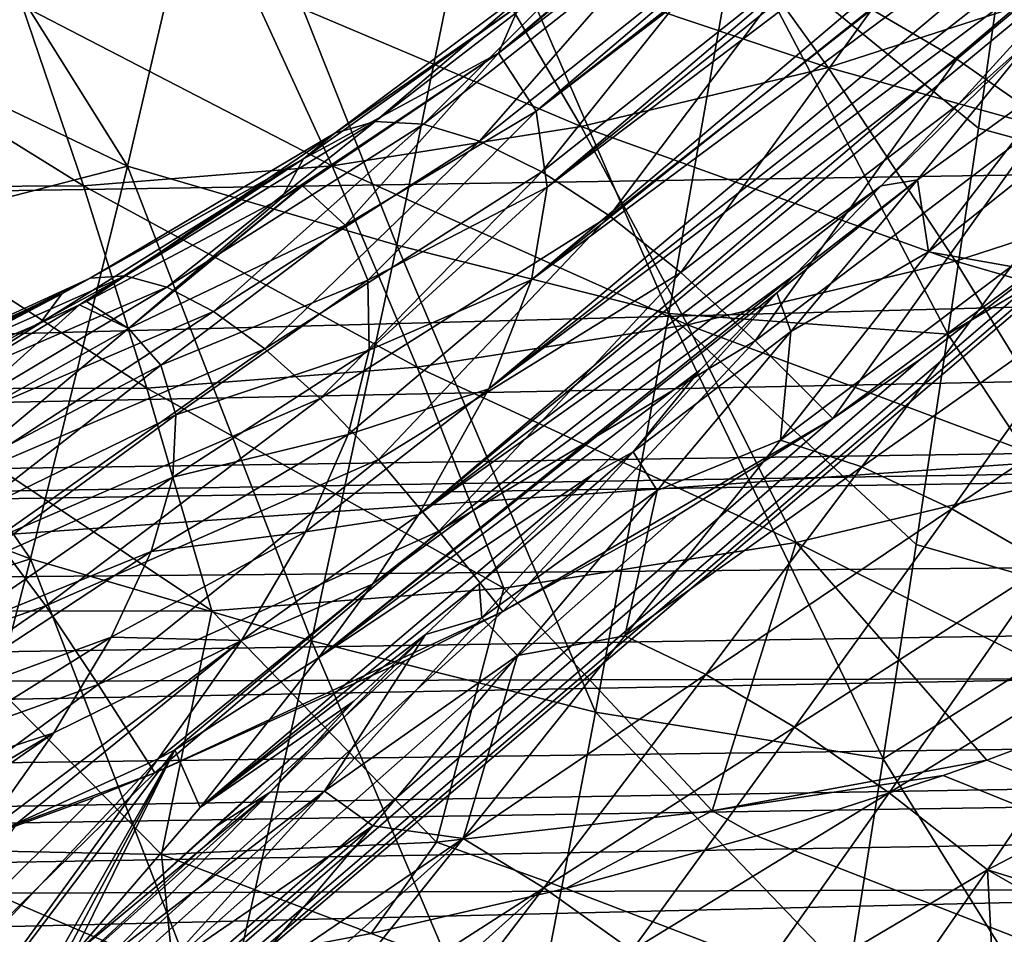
# Model space of a CAD drawing. Header units: metres. Extents: x -109 to 109, y -78 to 121.
# Tile 204 of 256: x -44.03 to -40.83, y 6.98 to 9.96. Entities that reach past the tile are written whole.
import ezdxf

# ---------------------------------------------------------------- set-up
doc = ezdxf.new("R2010")
doc.units = ezdxf.units.M
doc.layers.add('solid_508554_SW0001', color=7, linetype='CONTINUOUS')

msp = doc.modelspace()

# ---------------------------------------------------------------- linework, layer by layer
at = {"layer": 'solid_508554_SW0001'}
for points in [[(-38.766899, 13.014104, -15.458714), (-42.473873, 9.854459, -13.692978), (-40.633858, 11.390715, -14.672288)], [(-38.766899, 13.014104, -15.458714), (-42.404518, 10.011738, -13.308738), (-42.473873, 9.854459, -13.692978)], [(-37.423019, 13.001855, -12.916178), (-40.979481, 9.83491, -10.868114), (-41.257195, 9.996726, -11.139932)], [(-37.423019, 13.001855, -12.916178), (-37.299686, 12.926321, -12.801913), (-40.979481, 9.83491, -10.868114)], [(-37.299686, 12.926321, -12.801913), (-40.690266, 9.633141, -10.638248), (-40.979481, 9.83491, -10.868114)], [(-40.633858, 11.390715, -14.672288), (-42.473873, 9.854459, -13.692978), (-38.936871, 12.570217, -16.270388)], [(-42.473873, 9.854459, -13.692978), (-42.351021, 9.664907, -14.654704), (-38.936871, 12.570217, -16.270388)], [(-42.351021, 9.664907, -14.654704), (-39.092087, 12.213785, -16.887743), (-38.936871, 12.570217, -16.270388)], [(-36.710415, 12.484695, -12.385275), (-26.596104, 12.484694, -12.385273), (-50.503654, 0.732994, -5.041996)], [(-38.554653, 10.937489, -11.418472), (-36.710415, 12.484695, -12.385275), (-50.503654, 0.732994, -5.041996)], [(-16.481787, 12.484694, -12.385273), (-15.998173, 0.732994, -5.041996), (-50.503654, 0.732994, -5.041996)], [(-26.596104, 12.484694, -12.385273), (-16.481787, 12.484694, -12.385273), (-50.503654, 0.732994, -5.041996)], [(-42.351021, 9.664907, -14.654704), (-39.111042, 12.172358, -16.959515), (-39.092087, 12.213785, -16.887743)], [(-42.351021, 9.664907, -14.654704), (-39.130184, 12.130935, -17.031313), (-39.111042, 12.172358, -16.959515)], [(-42.351021, 9.664907, -14.654704), (-42.31488, 9.417842, -15.598512), (-39.130184, 12.130935, -17.031313)], [(-42.31488, 9.417842, -15.598512), (-39.256508, 11.884213, -17.431431), (-39.130184, 12.130935, -17.031313)], [(-42.31488, 9.417842, -15.598512), (-39.420979, 11.608926, -17.82296), (-39.256508, 11.884213, -17.431431)], [(-42.365833, 9.115612, -16.521893), (-39.626869, 11.302891, -18.204699), (-39.420979, 11.608926, -17.82296)], [(-42.31488, 9.417842, -15.598512), (-42.365833, 9.115612, -16.521893), (-39.420979, 11.608926, -17.82296)], [(-42.365833, 9.115612, -16.521893), (-39.877361, 10.964259, -18.574886), (-39.626869, 11.302891, -18.204699)], [(-5.068292, 11.014077, 19.894577), (-51.10722, 7.792637, 19.978857), (-51.103764, 10.294737, 18.648643)], [(-5.068292, 11.014077, 19.894577), (-5.06484, 8.512086, 21.224977), (-51.10722, 7.792637, 19.978857)], [(-42.50491, 8.759631, -17.423679), (-40.178314, 10.588286, -18.933681), (-39.877361, 10.964259, -18.574886)], [(-42.365833, 9.115612, -16.521893), (-42.50491, 8.759631, -17.423679), (-39.877361, 10.964259, -18.574886)], [(-40.395245, 9.395391, -10.454863), (-38.554653, 10.937489, -11.418472), (-50.503654, 0.732994, -5.041996)], [(-43.396107, 10.717423, -25.162062), (-43.68335, 9.485452, -25.81789), (-44.346142, 10.543018, -25.525019)], [(-42.805309, 9.227801, -25.729679), (-43.68335, 9.485452, -25.81789), (-43.396107, 10.717423, -25.162062)], [(-42.552147, 10.469213, -25.079266), (-42.805309, 9.227801, -25.729679), (-43.396107, 10.717423, -25.162062)], [(-42.50491, 8.759631, -17.423679), (-40.373264, 10.357362, -19.131197), (-40.178314, 10.588286, -18.933681)], [(-43.68335, 9.485452, -25.81789), (-44.519791, 9.888222, -25.869167), (-44.346142, 10.543018, -25.525019)], [(-41.918293, 9.004872, -25.659346), (-42.805309, 9.227801, -25.729679), (-42.552147, 10.469213, -25.079266)], [(-41.699566, 10.254372, -25.013582), (-41.918293, 9.004872, -25.659346), (-42.552147, 10.469213, -25.079266)], [(-41.803616, 10.370687, -7.976653), (-42.540928, 10.192725, -7.938495), (-41.399529, 9.807249, -7.280029)], [(-41.803616, 10.370687, -7.976653), (-41.399529, 9.807249, -7.280029), (-40.609547, 10.063457, -7.385633)], [(-42.734676, 8.34924, -18.306782), (-40.538658, 10.167467, -19.282225), (-40.373264, 10.357362, -19.131197)], [(-42.50491, 8.759631, -17.423679), (-42.734676, 8.34924, -18.306782), (-40.373264, 10.357362, -19.131197)], [(-81.015121, 10.25634, 21.236973), (-80.958679, 8.829275, 21.997723), (-0.811601, 10.081635, 24.166874)], [(-41.008648, 8.938445, -25.551537), (-41.918293, 9.004872, -25.659346), (-41.699566, 10.254372, -25.013582)], [(-40.815308, 10.265481, -24.854465), (-40.90958, 9.609988, -25.218939), (-41.699566, 10.254372, -25.013582)], [(-40.90958, 9.609988, -25.218939), (-41.008648, 8.938445, -25.551537), (-41.699566, 10.254372, -25.013582)], [(-40.204033, 9.417527, -25.247742), (-40.90958, 9.609988, -25.218939), (-40.815308, 10.265481, -24.854465)], [(-42.718048, 9.622504, -11.693825), (-42.149273, 10.193745, -12.529629), (-41.96841, 10.214893, -12.150108)], [(-42.535767, 9.567497, -11.337484), (-42.718048, 9.622504, -11.693825), (-41.96841, 10.214893, -12.150108)], [(-42.535767, 9.567497, -11.337484), (-41.96841, 10.214893, -12.150108), (-41.756573, 10.188607, -11.787302)], [(-42.540928, 10.192725, -7.938495), (-43.284397, 10.072633, -7.942422), (-42.204407, 9.61514, -7.21795)], [(-42.876217, 9.631207, -12.065493), (-42.295605, 10.125579, -12.918389), (-42.149273, 10.193745, -12.529629)], [(-42.718048, 9.622504, -11.693825), (-42.876217, 9.631207, -12.065493), (-42.149273, 10.193745, -12.529629)], [(-42.540928, 10.192725, -7.938495), (-42.204407, 9.61514, -7.21795), (-41.399529, 9.807249, -7.280029)], [(-42.332684, 9.467181, -11.002934), (-42.535767, 9.567497, -11.337484), (-41.756573, 10.188607, -11.787302)], [(-42.332684, 9.467181, -11.002934), (-41.756573, 10.188607, -11.787302), (-41.517937, 10.115404, -11.448352)], [(-42.734676, 8.34924, -18.306782), (-40.974644, 9.68783, -19.623152), (-40.538658, 10.167467, -19.282225)], [(-40.726059, 9.910912, -19.626015), (-40.538658, 10.167467, -19.282225), (-40.974644, 9.68783, -19.623152)], [(-43.007408, 9.593445, -12.445747), (-42.404518, 10.011738, -13.308738), (-42.295605, 10.125579, -12.918389)], [(-42.876217, 9.631207, -12.065493), (-43.007408, 9.593445, -12.445747), (-42.295605, 10.125579, -12.918389)], [(-42.112476, 9.323376, -10.696241), (-42.332684, 9.467181, -11.002934), (-41.517937, 10.115404, -11.448352)], [(-42.112476, 9.323376, -10.696241), (-41.517937, 10.115404, -11.448352), (-41.257195, 9.996726, -11.139932)], [(-80.95623, 7.965292, 22.405956), (-0.811601, 10.081635, 24.166874), (-80.958679, 8.829275, 21.997723)], [(-80.95623, 7.965292, 22.405956), (-1.996922, 9.571567, 24.379238), (-0.811601, 10.081635, 24.166874)], [(-43.284397, 10.072633, -7.942422), (-44.026806, 10.009424, -7.988382), (-43.01619, 9.486935, -7.200094)], [(-43.284397, 10.072633, -7.942422), (-43.01619, 9.486935, -7.200094), (-42.204407, 9.61514, -7.21795)], [(-40.609547, 10.063457, -7.385633), (-41.399529, 9.807249, -7.280029), (-40.126263, 9.454286, -6.784487)], [(-44.026806, 10.009424, -7.988382), (-44.761192, 10.00137, -8.076499), (-43.827019, 9.421633, -7.226393)], [(-44.761192, 10.00137, -8.076499), (-44.629303, 9.417444, -7.296966), (-43.827019, 9.421633, -7.226393)], [(-44.026806, 10.009424, -7.988382), (-43.827019, 9.421633, -7.226393), (-43.01619, 9.486935, -7.200094)], [(-43.109241, 9.509905, -12.827692), (-42.473873, 9.854459, -13.692978), (-42.404518, 10.011738, -13.308738)], [(-43.007408, 9.593445, -12.445747), (-43.109241, 9.509905, -12.827692), (-42.404518, 10.011738, -13.308738)], [(-41.879143, 9.138691, -10.42297), (-42.112476, 9.323376, -10.696241), (-41.257195, 9.996726, -11.139932)], [(-41.879143, 9.138691, -10.42297), (-41.257195, 9.996726, -11.139932), (-40.979481, 9.83491, -10.868114)], [(-43.68335, 9.485452, -25.81789), (-44.702797, 9.220344, -26.18054), (-44.519791, 9.888222, -25.869167)], [(-40.726059, 9.910912, -19.626015), (-40.974644, 9.68783, -19.623152), (-41.226891, 9.421268, -19.79108)], [(-40.726059, 9.910912, -19.626015), (-41.226891, 9.421268, -19.79108), (-41.108318, 9.441744, -20.099049)], [(-40.726059, 9.910912, -19.626015), (-41.108318, 9.441744, -20.099049), (-40.621426, 9.791877, -20.179937)], [(-43.181225, 9.381302, -13.203521), (-43.119476, 9.417935, -13.243877), (-42.473873, 9.854459, -13.692978)], [(-43.109241, 9.509905, -12.827692), (-43.181225, 9.381302, -13.203521), (-42.473873, 9.854459, -13.692978)], [(-43.119476, 9.417935, -13.243877), (-43.113289, 9.421649, -13.247942), (-42.473873, 9.854459, -13.692978)], [(-43.113289, 9.421649, -13.247942), (-42.973412, 9.292891, -14.070426), (-42.473873, 9.854459, -13.692978)], [(-42.973412, 9.292891, -14.070426), (-42.351021, 9.664907, -14.654704), (-42.473873, 9.854459, -13.692978)], [(-41.636913, 8.916474, -10.188074), (-41.879143, 9.138691, -10.42297), (-40.979481, 9.83491, -10.868114)], [(-41.636913, 8.916474, -10.188074), (-40.979481, 9.83491, -10.868114), (-40.690266, 9.633141, -10.638248)], [(-41.399529, 9.807249, -7.280029), (-42.204407, 9.61514, -7.21795), (-40.983658, 9.176329, -6.651519)], [(-41.399529, 9.807249, -7.280029), (-40.983658, 9.176329, -6.651519), (-40.126263, 9.454286, -6.784487)], [(-41.108318, 9.441744, -20.099049), (-41.072357, 9.206903, -20.708691), (-40.621426, 9.791877, -20.179937)], [(-40.345394, 9.786611, -20.538086), (-40.621426, 9.791877, -20.179937), (-41.072357, 9.206903, -20.708691)], [(-40.803078, 9.158994, -21.068846), (-40.345394, 9.786611, -20.538086), (-41.072357, 9.206903, -20.708691)], [(-42.973412, 9.292891, -14.070426), (-42.89933, 9.114163, -14.895595), (-42.351021, 9.664907, -14.654704)], [(-42.89933, 9.114163, -14.895595), (-42.31488, 9.417842, -15.598512), (-42.351021, 9.664907, -14.654704)], [(-42.734676, 8.34924, -18.306782), (-41.226891, 9.421268, -19.79108), (-40.974644, 9.68783, -19.623152)], [(-43.689835, 9.128041, -11.61744), (-43.007408, 9.593445, -12.445747), (-42.876217, 9.631207, -12.065493)], [(-43.555214, 9.091671, -11.26003), (-43.689835, 9.128041, -11.61744), (-42.876217, 9.631207, -12.065493)], [(-43.555214, 9.091671, -11.26003), (-42.876217, 9.631207, -12.065493), (-42.718048, 9.622504, -11.693825)], [(-41.636913, 8.916474, -10.188074), (-40.690266, 9.633141, -10.638248), (-41.383522, 8.662526, -9.996918)], [(-40.690266, 9.633141, -10.638248), (-40.395245, 9.395391, -10.454863), (-41.383522, 8.662526, -9.996918)], [(-43.402805, 9.01193, -10.917102), (-43.555214, 9.091671, -11.26003), (-42.718048, 9.622504, -11.693825)], [(-43.402805, 9.01193, -10.917102), (-42.718048, 9.622504, -11.693825), (-42.535767, 9.567497, -11.337484)], [(-42.204407, 9.61514, -7.21795), (-43.01619, 9.486935, -7.200094), (-41.857525, 8.968451, -6.564112)], [(-42.204407, 9.61514, -7.21795), (-41.857525, 8.968451, -6.564112), (-40.983658, 9.176329, -6.651519)], [(-40.204033, 9.417527, -25.247742), (-41.008648, 8.938445, -25.551537), (-40.90958, 9.609988, -25.218939)], [(-80.95623, 7.965292, 22.405956), (-3.071951, 9.096338, 24.549137), (-1.996922, 9.571567, 24.379238)], [(-43.804462, 9.120447, -11.983486), (-43.109241, 9.509905, -12.827692), (-43.007408, 9.593445, -12.445747)], [(-43.689835, 9.128041, -11.61744), (-43.804462, 9.120447, -11.983486), (-43.007408, 9.593445, -12.445747)], [(-43.235096, 8.890124, -10.594263), (-43.402805, 9.01193, -10.917102), (-42.535767, 9.567497, -11.337484)], [(-43.235096, 8.890124, -10.594263), (-42.535767, 9.567497, -11.337484), (-42.332684, 9.467181, -11.002934)], [(-43.109241, 9.509905, -12.827692), (-43.96814, 8.973869, -12.716627), (-43.839375, 9.033907, -12.793342)], [(-43.897224, 9.069014, -12.352182), (-43.96814, 8.973869, -12.716627), (-43.109241, 9.509905, -12.827692)], [(-43.804462, 9.120447, -11.983486), (-43.897224, 9.069014, -12.352182), (-43.109241, 9.509905, -12.827692)], [(-43.109241, 9.509905, -12.827692), (-43.839375, 9.033907, -12.793342), (-43.817398, 9.044385, -12.806532)], [(-43.109241, 9.509905, -12.827692), (-43.817398, 9.044385, -12.806532), (-43.181225, 9.381302, -13.203521)], [(-43.68335, 9.485452, -25.81789), (-43.99963, 8.205528, -26.358107), (-44.702797, 9.220344, -26.18054)], [(-43.083267, 7.937452, -26.264164), (-43.99963, 8.205528, -26.358107), (-43.68335, 9.485452, -25.81789)], [(-43.01619, 9.486935, -7.200094), (-43.827019, 9.421633, -7.226393), (-42.739243, 8.830523, -6.523001)], [(-42.805309, 9.227801, -25.729679), (-43.083267, 7.937452, -26.264164), (-43.68335, 9.485452, -25.81789)], [(-43.01619, 9.486935, -7.200094), (-42.739243, 8.830523, -6.523001), (-41.857525, 8.968451, -6.564112)], [(-43.054832, 8.728245, -10.296795), (-43.235096, 8.890124, -10.594263), (-42.332684, 9.467181, -11.002934)], [(-43.054832, 8.728245, -10.296795), (-42.332684, 9.467181, -11.002934), (-42.112476, 9.323376, -10.696241)], [(-41.108318, 9.441744, -20.099049), (-41.506775, 9.13304, -19.957541), (-41.56646, 9.072475, -19.990711)], [(-41.108318, 9.441744, -20.099049), (-41.56646, 9.072475, -19.990711), (-41.52042, 8.946667, -20.549242)], [(-41.108318, 9.441744, -20.099049), (-41.52042, 8.946667, -20.549242), (-41.072357, 9.206903, -20.708691)], [(-41.108318, 9.441744, -20.099049), (-41.226891, 9.421268, -19.79108), (-41.506775, 9.13304, -19.957541)], [(-40.126263, 9.454286, -6.784487), (-40.983658, 9.176329, -6.651519), (-39.634624, 8.785131, -6.258603)], [(-43.827019, 9.421633, -7.226393), (-44.629303, 9.417444, -7.296966), (-43.620327, 8.761546, -6.528107)], [(-44.629303, 9.417444, -7.296966), (-44.492573, 8.759686, -6.579544), (-43.620327, 8.761546, -6.528107)], [(-43.827019, 9.421633, -7.226393), (-43.620327, 8.761546, -6.528107), (-42.739243, 8.830523, -6.523001)], [(-43.680042, 8.956524, -13.518815), (-42.973412, 9.292891, -14.070426), (-43.113289, 9.421649, -13.247942)], [(-43.680042, 8.956524, -13.518815), (-43.113289, 9.421649, -13.247942), (-43.119476, 9.417935, -13.243877)], [(-43.181225, 9.381302, -13.203521), (-43.680042, 8.956524, -13.518815), (-43.119476, 9.417935, -13.243877)], [(-42.89933, 9.114163, -14.895595), (-42.895344, 8.88609, -15.714475), (-42.31488, 9.417842, -15.598512)], [(-42.895344, 8.88609, -15.714475), (-42.365833, 9.115612, -16.521893), (-42.31488, 9.417842, -15.598512)], [(-42.885159, 8.122933, -18.742184), (-41.506775, 9.13304, -19.957541), (-41.226891, 9.421268, -19.79108)], [(-42.734676, 8.34924, -18.306782), (-42.885159, 8.122933, -18.742184), (-41.226891, 9.421268, -19.79108)], [(-40.204033, 9.417527, -25.247742), (-40.424271, 8.054483, -25.874813), (-41.008648, 8.938445, -25.551537)], [(-41.098267, 8.856312, -10.118009), (-40.395245, 9.395391, -10.454863), (-50.503654, 0.732994, -5.041996)], [(-43.181225, 9.381302, -13.203521), (-43.817398, 9.044385, -12.806532), (-43.680042, 8.956524, -13.518815)], [(-41.383522, 8.662526, -9.996918), (-40.395245, 9.395391, -10.454863), (-41.098267, 8.856312, -10.118009)], [(-42.86496, 8.528939, -10.029561), (-43.054832, 8.728245, -10.296795), (-42.112476, 9.323376, -10.696241)], [(-42.86496, 8.528939, -10.029561), (-42.112476, 9.323376, -10.696241), (-41.879143, 9.138691, -10.42297)], [(-43.680042, 8.956524, -13.518815), (-43.574211, 8.836814, -14.247759), (-42.973412, 9.292891, -14.070426)], [(-43.574211, 8.836814, -14.247759), (-42.89933, 9.114163, -14.895595), (-42.973412, 9.292891, -14.070426)], [(-43.99963, 8.205528, -26.358107), (-44.894608, 8.541399, -26.458178), (-44.702797, 9.220344, -26.18054)], [(-42.157482, 7.705599, -26.188951), (-43.083267, 7.937452, -26.264164), (-42.805309, 9.227801, -25.729679)], [(-41.918293, 9.004872, -25.659346), (-42.157482, 7.705599, -26.188951), (-42.805309, 9.227801, -25.729679)], [(-41.52042, 8.946667, -20.549242), (-41.554729, 8.592711, -21.200912), (-41.072357, 9.206903, -20.708691)], [(-40.803078, 9.158994, -21.068846), (-41.072357, 9.206903, -20.708691), (-41.554729, 8.592711, -21.200912)], [(-40.983658, 9.176329, -6.651519), (-41.857525, 8.968451, -6.564112), (-40.56002, 8.48402, -6.097193)], [(-41.289371, 8.504806, -21.556396), (-40.803078, 9.158994, -21.068846), (-41.554729, 8.592711, -21.200912)], [(-40.503983, 9.061034, -21.393599), (-40.803078, 9.158994, -21.068846), (-41.289371, 8.504806, -21.556396)], [(-40.983658, 9.176329, -6.651519), (-40.56002, 8.48402, -6.097193), (-39.634624, 8.785131, -6.258603)], [(-44.751553, 8.685801, -11.838937), (-43.897224, 9.069014, -12.352182), (-43.804462, 9.120447, -11.983486)], [(-44.657207, 8.699173, -11.451223), (-44.751553, 8.685801, -11.838937), (-43.804462, 9.120447, -11.983486)], [(-44.657207, 8.699173, -11.451223), (-43.804462, 9.120447, -11.983486), (-43.689835, 9.128041, -11.61744)], [(-44.544205, 8.66322, -11.06999), (-44.657207, 8.699173, -11.451223), (-43.689835, 9.128041, -11.61744)], [(-44.544205, 8.66322, -11.06999), (-43.689835, 9.128041, -11.61744), (-43.555214, 9.091671, -11.26003)], [(-43.060326, 7.882202, -19.173925), (-41.56646, 9.072475, -19.990711), (-41.506775, 9.13304, -19.957541)], [(-42.885159, 8.122933, -18.742184), (-43.060326, 7.882202, -19.173925), (-41.506775, 9.13304, -19.957541)], [(-42.963501, 8.611192, -16.517784), (-42.50491, 8.759631, -17.423679), (-42.365833, 9.115612, -16.521893)], [(-42.895344, 8.88609, -15.714475), (-42.963501, 8.611192, -16.517784), (-42.365833, 9.115612, -16.521893)], [(-42.668587, 8.295466, -9.796932), (-42.86496, 8.528939, -10.029561), (-41.879143, 9.138691, -10.42297)], [(-42.668587, 8.295466, -9.796932), (-41.879143, 9.138691, -10.42297), (-41.636913, 8.916474, -10.188074)], [(-80.95623, 7.965292, 22.405956), (-80.955582, 7.824362, 22.463324), (-3.071951, 9.096338, 24.549137)], [(-80.955582, 7.824362, 22.463324), (-3.195786, 9.040874, 24.567286), (-3.071951, 9.096338, 24.549137)], [(-44.414543, 8.578581, -10.70199), (-44.544205, 8.66322, -11.06999), (-43.555214, 9.091671, -11.26003)], [(-44.414543, 8.578581, -10.70199), (-43.555214, 9.091671, -11.26003), (-43.402805, 9.01193, -10.917102)], [(-43.574211, 8.836814, -14.247759), (-43.52541, 8.674942, -14.972876), (-42.89933, 9.114163, -14.895595)], [(-43.52541, 8.674942, -14.972876), (-42.895344, 8.88609, -15.714475), (-42.89933, 9.114163, -14.895595)], [(-43.897224, 9.069014, -12.352182), (-44.817257, 8.626391, -12.230898), (-44.644218, 8.69135, -12.327433)], [(-44.751553, 8.685801, -11.838937), (-44.817257, 8.626391, -12.230898), (-43.897224, 9.069014, -12.352182)], [(-43.897224, 9.069014, -12.352182), (-44.644218, 8.69135, -12.327433), (-44.537357, 8.732805, -12.387594)], [(-43.897224, 9.069014, -12.352182), (-44.537357, 8.732805, -12.387594), (-43.96814, 8.973869, -12.716627)], [(-43.060326, 7.882202, -19.173925), (-41.817451, 8.820946, -20.122118), (-41.56646, 9.072475, -19.990711)], [(-42.035278, 8.55433, -20.45928), (-41.56646, 9.072475, -19.990711), (-41.817451, 8.820946, -20.122118)], [(-42.035278, 8.55433, -20.45928), (-41.52042, 8.946667, -20.549242), (-41.56646, 9.072475, -19.990711)], [(-40.996197, 8.368597, -21.872633), (-40.503983, 9.061034, -21.393599), (-41.289371, 8.504806, -21.556396)], [(-40.18187, 8.91525, -21.675575), (-40.503983, 9.061034, -21.393599), (-40.996197, 8.368597, -21.872633)], [(-80.955582, 7.824362, 22.463324), (-4.398174, 8.494272, 24.728142), (-3.195786, 9.040874, 24.567286)], [(-44.465546, 8.66023, -12.979697), (-43.839375, 9.033907, -12.793342), (-43.96814, 8.973869, -12.716627)], [(-44.465546, 8.66023, -12.979697), (-44.328007, 8.592881, -13.642417), (-43.839375, 9.033907, -12.793342)], [(-44.328007, 8.592881, -13.642417), (-43.680042, 8.956524, -13.518815), (-43.839375, 9.033907, -12.793342)], [(-43.817398, 9.044385, -12.806532), (-43.839375, 9.033907, -12.793342), (-43.680042, 8.956524, -13.518815)], [(-44.270515, 8.446751, -10.35374), (-44.414543, 8.578581, -10.70199), (-43.402805, 9.01193, -10.917102)], [(-44.270515, 8.446751, -10.35374), (-43.402805, 9.01193, -10.917102), (-43.235096, 8.890124, -10.594263)], [(-41.220272, 7.553361, -26.117886), (-42.157482, 7.705599, -26.188951), (-41.918293, 9.004872, -25.659346)], [(-41.112286, 8.252389, -25.851454), (-41.220272, 7.553361, -26.117886), (-41.918293, 9.004872, -25.659346)], [(-41.008648, 8.938445, -25.551537), (-41.112286, 8.252389, -25.851454), (-41.918293, 9.004872, -25.659346)], [(-44.537357, 8.732805, -12.387594), (-44.465546, 8.66023, -12.979697), (-43.96814, 8.973869, -12.716627)], [(-44.328007, 8.592881, -13.642417), (-44.239666, 8.487949, -14.301244), (-43.680042, 8.956524, -13.518815)], [(-44.239666, 8.487949, -14.301244), (-43.574211, 8.836814, -14.247759), (-43.680042, 8.956524, -13.518815)], [(-41.857525, 8.968451, -6.564112), (-42.739243, 8.830523, -6.523001), (-41.503632, 8.258908, -5.983298)], [(-41.857525, 8.968451, -6.564112), (-41.503632, 8.258908, -5.983298), (-40.56002, 8.48402, -6.097193)], [(-42.035278, 8.55433, -20.45928), (-41.95647, 8.428502, -20.975231), (-41.52042, 8.946667, -20.549242)], [(-41.52042, 8.946667, -20.549242), (-41.95647, 8.428502, -20.975231), (-41.554729, 8.592711, -21.200912)], [(-40.424271, 8.054483, -25.874813), (-41.112286, 8.252389, -25.851454), (-41.008648, 8.938445, -25.551537)], [(-42.668587, 8.295466, -9.796932), (-41.636913, 8.916474, -10.188074), (-42.459606, 8.033589, -9.603914)], [(-41.636913, 8.916474, -10.188074), (-41.383522, 8.662526, -9.996918), (-42.459606, 8.033589, -9.603914)], [(-40.681866, 8.187183, -22.142441), (-40.18187, 8.91525, -21.675575), (-40.996197, 8.368597, -21.872633)], [(-44.114677, 8.270067, -10.031407), (-44.270515, 8.446751, -10.35374), (-43.235096, 8.890124, -10.594263)], [(-44.114677, 8.270067, -10.031407), (-43.235096, 8.890124, -10.594263), (-43.054832, 8.728245, -10.296795)], [(-43.53582, 8.471705, -15.688404), (-42.963501, 8.611192, -16.517784), (-42.895344, 8.88609, -15.714475)], [(-43.52541, 8.674942, -14.972876), (-43.53582, 8.471705, -15.688404), (-42.895344, 8.88609, -15.714475)], [(-41.383522, 8.662526, -9.996918), (-41.098267, 8.856312, -10.118009), (-50.503654, 0.732994, -5.041996)], [(-44.239666, 8.487949, -14.301244), (-44.202538, 8.345672, -14.951766), (-43.574211, 8.836814, -14.247759)], [(-44.202538, 8.345672, -14.951766), (-43.52541, 8.674942, -14.972876), (-43.574211, 8.836814, -14.247759)], [(-42.739243, 8.830523, -6.523001), (-43.620327, 8.761546, -6.528107), (-42.45623, 8.109742, -5.917684)], [(-42.739243, 8.830523, -6.523001), (-42.45623, 8.109742, -5.917684), (-41.503632, 8.258908, -5.983298)], [(-43.060326, 7.882202, -19.173925), (-42.160652, 8.484344, -20.283537), (-41.817451, 8.820946, -20.122118)], [(-42.035278, 8.55433, -20.45928), (-41.817451, 8.820946, -20.122118), (-42.160652, 8.484344, -20.283537)], [(-43.620327, 8.761546, -6.528107), (-44.492573, 8.759686, -6.579544), (-43.40873, 8.03554, -5.900269)], [(-44.492573, 8.759686, -6.579544), (-44.352322, 8.034451, -5.931162), (-43.40873, 8.03554, -5.900269)], [(-43.620327, 8.761546, -6.528107), (-43.40873, 8.03554, -5.900269), (-42.45623, 8.109742, -5.917684)], [(-43.103199, 8.293654, -17.297009), (-42.734676, 8.34924, -18.306782), (-42.50491, 8.759631, -17.423679)], [(-42.963501, 8.611192, -16.517784), (-43.103199, 8.293654, -17.297009), (-42.50491, 8.759631, -17.423679)], [(-43.949787, 8.051659, -9.740703), (-44.114677, 8.270067, -10.031407), (-43.054832, 8.728245, -10.296795)], [(-43.949787, 8.051659, -9.740703), (-43.054832, 8.728245, -10.296795), (-42.86496, 8.528939, -10.029561)], [(-44.217587, 8.166775, -15.590333), (-43.53582, 8.471705, -15.688404), (-43.52541, 8.674942, -14.972876)], [(-44.202538, 8.345672, -14.951766), (-44.217587, 8.166775, -15.590333), (-43.52541, 8.674942, -14.972876)], [(-41.888607, 8.348836, -9.800902), (-41.383522, 8.662526, -9.996918), (-50.503654, 0.732994, -5.041996)], [(-42.459606, 8.033589, -9.603914), (-41.383522, 8.662526, -9.996918), (-41.888607, 8.348836, -9.800902)], [(-43.606365, 8.229001, -16.388704), (-43.103199, 8.293654, -17.297009), (-42.963501, 8.611192, -16.517784)], [(-43.53582, 8.471705, -15.688404), (-43.606365, 8.229001, -16.388704), (-42.963501, 8.611192, -16.517784)], [(-41.95647, 8.428502, -20.975231), (-42.061668, 7.953669, -21.656668), (-41.554729, 8.592711, -21.200912)], [(-41.289371, 8.504806, -21.556396), (-41.554729, 8.592711, -21.200912), (-42.061668, 7.953669, -21.656668)], [(-43.99963, 8.205528, -26.358107), (-45.094852, 7.852747, -26.701447), (-44.894608, 8.541399, -26.458178)], [(-42.035278, 8.55433, -20.45928), (-42.160652, 8.484344, -20.283537), (-42.536926, 8.123829, -20.439676)], [(-42.035278, 8.55433, -20.45928), (-42.536926, 8.123829, -20.439676), (-42.527771, 8.012591, -20.902637)], [(-42.035278, 8.55433, -20.45928), (-42.527771, 8.012591, -20.902637), (-41.95647, 8.428502, -20.975231)], [(-5.062884, 7.88615, 21.518599), (-51.10722, 7.792637, 19.978857), (-5.06484, 8.512086, 21.224977)], [(-43.778767, 7.795394, -9.486773), (-43.949787, 8.051659, -9.740703), (-42.86496, 8.528939, -10.029561)], [(-43.778767, 7.795394, -9.486773), (-42.86496, 8.528939, -10.029561), (-42.668587, 8.295466, -9.796932)], [(-80.955582, 7.824362, 22.463324), (-80.950882, 7.052634, 22.735056), (-4.398174, 8.494272, 24.728142)], [(-80.950882, 7.052634, 22.735056), (-5.348796, 8.052253, 24.835123), (-4.398174, 8.494272, 24.728142)], [(-43.446533, 7.394066, -20.019402), (-42.536926, 8.123829, -20.439676), (-42.160652, 8.484344, -20.283537)], [(-43.060326, 7.882202, -19.173925), (-43.446533, 7.394066, -20.019402), (-42.160652, 8.484344, -20.283537)], [(-41.798203, 7.828132, -22.00211), (-41.289371, 8.504806, -21.556396), (-42.061668, 7.953669, -21.656668)], [(-40.996197, 8.368597, -21.872633), (-41.289371, 8.504806, -21.556396), (-41.798203, 7.828132, -22.00211)], [(-40.56002, 8.48402, -6.097193), (-41.503632, 8.258908, -5.983298), (-40.430286, 7.719659, -5.611648)], [(-44.284962, 7.952618, -16.214085), (-43.606365, 8.229001, -16.388704), (-43.53582, 8.471705, -15.688404)], [(-44.217587, 8.166775, -15.590333), (-44.284962, 7.952618, -16.214085), (-43.53582, 8.471705, -15.688404)], [(-42.527771, 8.012591, -20.902637), (-42.411839, 7.890493, -21.37639), (-41.95647, 8.428502, -20.975231)], [(-41.95647, 8.428502, -20.975231), (-42.411839, 7.890493, -21.37639), (-42.061668, 7.953669, -21.656668)], [(-42.459606, 8.033589, -9.603914), (-41.888607, 8.348836, -9.800902), (-50.503654, 0.732994, -5.041996)], [(-43.311569, 7.939054, -18.044561), (-42.885159, 8.122933, -18.742184), (-42.734676, 8.34924, -18.306782)], [(-43.103199, 8.293654, -17.297009), (-43.311569, 7.939054, -18.044561), (-42.734676, 8.34924, -18.306782)], [(-41.508995, 7.656492, -22.304438), (-40.996197, 8.368597, -21.872633), (-41.798203, 7.828132, -22.00211)], [(-40.681866, 8.187183, -22.142441), (-40.996197, 8.368597, -21.872633), (-41.508995, 7.656492, -22.304438)], [(-43.778767, 7.795394, -9.486773), (-42.668587, 8.295466, -9.796932), (-43.594124, 7.507923, -9.275441)], [(-43.736317, 7.949693, -17.06883), (-43.311569, 7.939054, -18.044561), (-43.103199, 8.293654, -17.297009)], [(-43.606365, 8.229001, -16.388704), (-43.736317, 7.949693, -17.06883), (-43.103199, 8.293654, -17.297009)], [(-42.668587, 8.295466, -9.796932), (-42.459606, 8.033589, -9.603914), (-43.594124, 7.507923, -9.275441)], [(-45.071659, 7.658702, -9.504492), (-44.114677, 8.270067, -10.031407), (-43.949787, 8.051659, -9.740703)], [(-41.503632, 8.258908, -5.983298), (-42.45623, 8.109742, -5.917684), (-41.777508, 7.383853, -5.418952)], [(-41.503632, 8.258908, -5.983298), (-41.777508, 7.383853, -5.418952), (-40.88192, 7.549141, -5.513199)], [(-41.503632, 8.258908, -5.983298), (-40.88192, 7.549141, -5.513199), (-40.430286, 7.719659, -5.611648)], [(-40.424271, 8.054483, -25.874813), (-41.220272, 7.553361, -26.117886), (-41.112286, 8.252389, -25.851454)], [(-44.404106, 7.704919, -16.820734), (-43.736317, 7.949693, -17.06883), (-43.606365, 8.229001, -16.388704)], [(-44.284962, 7.952618, -16.214085), (-44.404106, 7.704919, -16.820734), (-43.606365, 8.229001, -16.388704)], [(-43.99963, 8.205528, -26.358107), (-44.342594, 6.887798, -26.777256), (-45.094852, 7.852747, -26.701447)], [(-43.383945, 6.608366, -26.677334), (-44.342594, 6.887798, -26.777256), (-43.99963, 8.205528, -26.358107)], [(-43.083267, 7.937452, -26.264164), (-43.383945, 6.608366, -26.677334), (-43.99963, 8.205528, -26.358107)], [(-41.200623, 7.442649, -22.556784), (-40.681866, 8.187183, -22.142441), (-41.508995, 7.656492, -22.304438)], [(-40.353523, 7.964686, -22.359686), (-40.681866, 8.187183, -22.142441), (-41.200623, 7.442649, -22.556784)], [(-43.529495, 7.582778, -18.795855), (-42.885159, 8.122933, -18.742184), (-43.583714, 7.553507, -18.755243)], [(-43.311569, 7.939054, -18.044561), (-43.583714, 7.553507, -18.755243), (-42.885159, 8.122933, -18.742184)], [(-43.529495, 7.582778, -18.795855), (-43.060326, 7.882202, -19.173925), (-42.885159, 8.122933, -18.742184)], [(-43.446533, 7.394066, -20.019402), (-42.712219, 7.958615, -20.505787), (-42.536926, 8.123829, -20.439676)], [(-42.527771, 8.012591, -20.902637), (-42.536926, 8.123829, -20.439676), (-42.712219, 7.958615, -20.505787)], [(-42.45623, 8.109742, -5.917684), (-43.40873, 8.03554, -5.900269), (-42.676285, 7.281572, -5.363446)], [(-42.45623, 8.109742, -5.917684), (-42.676285, 7.281572, -5.363446), (-41.777508, 7.383853, -5.418952)], [(-80.950882, 7.052634, 22.735056), (-80.94873, 6.774532, 22.816147), (-5.348796, 8.052253, 24.835123)], [(-80.94873, 6.774532, 22.816147), (-5.591824, 7.937813, 24.85957), (-5.348796, 8.052253, 24.835123)], [(-42.776962, 7.874118, -9.504266), (-42.459606, 8.033589, -9.603914), (-50.503654, 0.732994, -5.041996)], [(-44.924034, 7.384172, -9.232187), (-45.071659, 7.658702, -9.504492), (-43.949787, 8.051659, -9.740703)], [(-44.924034, 7.384172, -9.232187), (-43.949787, 8.051659, -9.740703), (-43.778767, 7.795394, -9.486773)], [(-44.352322, 8.034451, -5.931162), (-44.458321, 7.260138, -5.367972), (-43.571934, 7.240846, -5.346508)], [(-43.40873, 8.03554, -5.900269), (-44.352322, 8.034451, -5.931162), (-43.571934, 7.240846, -5.346508)], [(-43.594124, 7.507923, -9.275441), (-42.459606, 8.033589, -9.603914), (-42.776962, 7.874118, -9.504266)], [(-43.40873, 8.03554, -5.900269), (-43.571934, 7.240846, -5.346508), (-42.676285, 7.281572, -5.363446)], [(-40.424271, 8.054483, -25.874813), (-40.65004, 6.638037, -26.366568), (-41.220272, 7.553361, -26.117886)], [(-42.527771, 8.012591, -20.902637), (-42.712219, 7.958615, -20.505787), (-43.041142, 7.448043, -21.319338)], [(-42.527771, 8.012591, -20.902637), (-43.041142, 7.448043, -21.319338), (-42.411839, 7.890493, -21.37639)], [(-40.880085, 7.191465, -22.753412), (-40.353523, 7.964686, -22.359686), (-41.200623, 7.442649, -22.556784)], [(-40.880085, 7.191465, -22.753412), (-40.091221, 7.604045, -22.57052), (-40.353523, 7.964686, -22.359686)], [(-80.94873, 6.774532, 22.816147), (-80.942688, 6.112683, 22.975096), (-5.591824, 7.937813, 24.85957)], [(-80.942688, 6.112683, 22.975096), (-6.763608, 7.378486, 24.960306), (-5.591824, 7.937813, 24.85957)], [(-44.574089, 7.425895, -17.408392), (-43.92387, 7.63744, -17.724432), (-43.736317, 7.949693, -17.06883)], [(-44.404106, 7.704919, -16.820734), (-44.574089, 7.425895, -17.408392), (-43.736317, 7.949693, -17.06883)], [(-43.311569, 7.939054, -18.044561), (-44.165871, 7.296437, -18.35223), (-44.042664, 7.342767, -18.432858)], [(-43.92387, 7.63744, -17.724432), (-44.165871, 7.296437, -18.35223), (-43.311569, 7.939054, -18.044561)], [(-43.311569, 7.939054, -18.044561), (-44.042664, 7.342767, -18.432858), (-43.583714, 7.553507, -18.755243)], [(-43.736317, 7.949693, -17.06883), (-43.92387, 7.63744, -17.724432), (-43.311569, 7.939054, -18.044561)], [(-43.446533, 7.394066, -20.019402), (-42.945969, 7.740771, -20.588125), (-42.712219, 7.958615, -20.505787)], [(-42.415348, 6.366792, -26.597063), (-43.383945, 6.608366, -26.677334), (-43.083267, 7.937452, -26.264164)], [(-43.217884, 7.444457, -20.909754), (-42.712219, 7.958615, -20.505787), (-42.945969, 7.740771, -20.588125)], [(-43.217884, 7.444457, -20.909754), (-43.041142, 7.448043, -21.319338), (-42.712219, 7.958615, -20.505787)], [(-42.157482, 7.705599, -26.188951), (-42.415348, 6.366792, -26.597063), (-43.083267, 7.937452, -26.264164)], [(-42.411839, 7.890493, -21.37639), (-42.588902, 7.292951, -22.075117), (-42.061668, 7.953669, -21.656668)], [(-41.798203, 7.828132, -22.00211), (-42.061668, 7.953669, -21.656668), (-42.588902, 7.292951, -22.075117)], [(-5.062884, 7.88615, 21.518599), (-51.108322, 7.094298, 20.301525), (-51.10722, 7.792637, 19.978857)], [(-5.062884, 7.88615, 21.518599), (-5.058661, 7.233901, 21.748165), (-51.108322, 7.094298, 20.301525)], [(-43.594124, 7.507923, -9.275441), (-42.776962, 7.874118, -9.504266), (-50.503654, 0.732994, -5.041996)], [(-43.529495, 7.582778, -18.795855), (-43.446533, 7.394066, -20.019402), (-43.060326, 7.882202, -19.173925)], [(-43.041142, 7.448043, -21.319338), (-42.88348, 7.33443, -21.751333), (-42.411839, 7.890493, -21.37639)], [(-42.411839, 7.890493, -21.37639), (-42.88348, 7.33443, -21.751333), (-42.588902, 7.292951, -22.075117)], [(-42.326031, 7.132111, -22.40608), (-41.798203, 7.828132, -22.00211), (-42.588902, 7.292951, -22.075117)], [(-41.508995, 7.656492, -22.304438), (-41.798203, 7.828132, -22.00211), (-42.326031, 7.132111, -22.40608)], [(-44.924034, 7.384172, -9.232187), (-43.778767, 7.795394, -9.486773), (-44.754005, 7.07752, -9.006496)], [(-43.778767, 7.795394, -9.486773), (-43.594124, 7.507923, -9.275441), (-44.754005, 7.07752, -9.006496)], [(-43.861237, 6.911809, -20.854692), (-43.387489, 7.336392, -20.727041), (-42.945969, 7.740771, -20.588125)], [(-43.446533, 7.394066, -20.019402), (-43.861237, 6.911809, -20.854692), (-42.945969, 7.740771, -20.588125)], [(-43.217884, 7.444457, -20.909754), (-42.945969, 7.740771, -20.588125), (-43.387489, 7.336392, -20.727041)], [(-41.332378, 6.842902, -26.350027), (-42.415348, 6.366792, -26.597063), (-42.157482, 7.705599, -26.188951)], [(-41.220272, 7.553361, -26.117886), (-41.332378, 6.842902, -26.350027), (-42.157482, 7.705599, -26.188951)], [(-40.430286, 7.719659, -5.611648), (-40.88192, 7.549141, -5.513199), (-4.682198, -7.183285, 2.992571)], [(-42.039539, 6.927808, -22.690138), (-41.508995, 7.656492, -22.304438), (-42.326031, 7.132111, -22.40608)], [(-41.200623, 7.442649, -22.556784), (-41.508995, 7.656492, -22.304438), (-42.039539, 6.927808, -22.690138)], [(-43.92387, 7.63744, -17.724432), (-44.79314, 7.118347, -17.9751), (-44.593376, 7.165188, -18.0895)], [(-44.574089, 7.425895, -17.408392), (-44.79314, 7.118347, -17.9751), (-43.92387, 7.63744, -17.724432)], [(-43.92387, 7.63744, -17.724432), (-44.593376, 7.165188, -18.0895), (-44.165871, 7.296437, -18.35223)], [(-43.529495, 7.582778, -18.795855), (-43.583714, 7.553507, -18.755243), (-44.382786, 6.454134, -21.110563)], [(-43.961468, 6.819921, -20.907629), (-43.529495, 7.582778, -18.795855), (-44.382786, 6.454134, -21.110563)], [(-43.961468, 6.819921, -20.907629), (-43.911201, 6.865767, -20.881294), (-43.529495, 7.582778, -18.795855)], [(-43.911201, 6.865767, -20.881294), (-43.861237, 6.911809, -20.854692), (-43.529495, 7.582778, -18.795855)], [(-43.529495, 7.582778, -18.795855), (-43.861237, 6.911809, -20.854692), (-43.446533, 7.394066, -20.019402)], [(-40.880085, 7.191465, -22.753412), (-40.457008, 7.059767, -22.824614), (-40.091221, 7.604045, -22.57052)], [(-43.583714, 7.553507, -18.755243), (-44.823631, 6.225471, -20.735821), (-44.382786, 6.454134, -21.110563)], [(-43.583714, 7.553507, -18.755243), (-44.042664, 7.342767, -18.432858), (-44.823631, 6.225471, -20.735821)], [(-41.777508, 7.383853, -5.418952), (-41.024212, 7.498913, -5.4842), (-40.88192, 7.549141, -5.513199)], [(-40.65004, 6.638037, -26.366568), (-41.332378, 6.842902, -26.350027), (-41.220272, 7.553361, -26.117886)], [(-40.88192, 7.549141, -5.513199), (-41.024212, 7.498913, -5.4842), (-4.682198, -7.183285, 2.992571)], [(-43.793518, 7.427039, -9.2249), (-43.594124, 7.507923, -9.275441), (-50.503654, 0.732994, -5.041996)], [(-44.754005, 7.07752, -9.006496), (-43.594124, 7.507923, -9.275441), (-43.793518, 7.427039, -9.2249)], [(-41.777508, 7.383853, -5.418952), (-41.632576, 7.302232, -5.370646), (-41.024212, 7.498913, -5.4842)], [(-41.024212, 7.498913, -5.4842), (-41.632576, 7.302232, -5.370646), (-4.682198, -7.183285, 2.992571)], [(-43.041142, 7.448043, -21.319338), (-43.737289, 6.913199, -21.289137), (-43.659695, 6.894529, -21.500614)], [(-43.217884, 7.444457, -20.909754), (-43.737289, 6.913199, -21.289137), (-43.041142, 7.448043, -21.319338)], [(-43.041142, 7.448043, -21.319338), (-43.659695, 6.894529, -21.500614), (-43.572052, 6.862989, -21.707094)], [(-43.041142, 7.448043, -21.319338), (-43.572052, 6.862989, -21.707094), (-42.88348, 7.33443, -21.751333)], [(-44.754005, 7.07752, -9.006496), (-43.793518, 7.427039, -9.2249), (-50.503654, 0.732994, -5.041996)], [(-43.217884, 7.444457, -20.909754), (-43.387489, 7.336392, -20.727041), (-43.861237, 6.911809, -20.854692)], [(-43.217884, 7.444457, -20.909754), (-43.861237, 6.911809, -20.854692), (-43.804604, 6.918972, -21.073412)], [(-43.217884, 7.444457, -20.909754), (-43.804604, 6.918972, -21.073412), (-43.737289, 6.913199, -21.289137)], [(-41.735935, 6.684685, -22.920835), (-41.200623, 7.442649, -22.556784), (-42.039539, 6.927808, -22.690138)], [(-40.880085, 7.191465, -22.753412), (-41.200623, 7.442649, -22.556784), (-41.735935, 6.684685, -22.920835)], [(-42.676285, 7.281572, -5.363446), (-42.254608, 7.130056, -5.271241), (-41.777508, 7.383853, -5.418952)], [(-41.777508, 7.383853, -5.418952), (-42.254608, 7.130056, -5.271241), (-41.632576, 7.302232, -5.370646)], [(-80.942688, 6.112683, 22.975096), (-7.605454, 6.968668, 25.014835), (-6.763608, 7.378486, 24.960306)], [(-42.88348, 7.33443, -21.751333), (-43.572052, 6.862989, -21.707094), (-43.475445, 6.818994, -21.906132)], [(-42.88348, 7.33443, -21.751333), (-43.475445, 6.818994, -21.906132), (-43.369389, 6.7623, -22.098629)], [(-42.88348, 7.33443, -21.751333), (-43.369389, 6.7623, -22.098629), (-42.588902, 7.292951, -22.075117)], [(-42.588902, 7.292951, -22.075117), (-43.369389, 6.7623, -22.098629), (-43.256035, 6.694077, -22.280769)], [(-42.588902, 7.292951, -22.075117), (-43.256035, 6.694077, -22.280769), (-43.133904, 6.613419, -22.454845)], [(-42.326031, 7.132111, -22.40608), (-42.588902, 7.292951, -22.075117), (-43.133904, 6.613419, -22.454845)], [(-41.632576, 7.302232, -5.370646), (-42.254608, 7.130056, -5.271241), (-4.682198, -7.183285, 2.992571)], [(-44.458321, 7.260138, -5.367972), (-44.187977, 6.76719, -5.061739), (-43.534229, 6.861862, -5.116398)], [(-44.458321, 7.260138, -5.367972), (-43.534229, 6.861862, -5.116398), (-43.571934, 7.240846, -5.346508)], [(-43.571934, 7.240846, -5.346508), (-42.889103, 6.983013, -5.186345), (-42.676285, 7.281572, -5.363446)], [(-42.676285, 7.281572, -5.363446), (-42.889103, 6.983013, -5.186345), (-42.254608, 7.130056, -5.271241)], [(-5.058661, 7.233901, 21.748165), (-51.110764, 6.363555, 20.544594), (-51.108322, 7.094298, 20.301525)], [(-5.058661, 7.233901, 21.748165), (-6.852509, 6.642309, 21.841087), (-51.110764, 6.363555, 20.544594)], [(-43.571934, 7.240846, -5.346508), (-43.534229, 6.861862, -5.116398), (-42.889103, 6.983013, -5.186345)], [(-41.422123, 6.408267, -23.092934), (-40.880085, 7.191465, -22.753412), (-41.735935, 6.684685, -22.920835)], [(-41.422123, 6.408267, -23.092934), (-40.843338, 6.491982, -23.059406), (-40.880085, 7.191465, -22.753412)], [(-40.880085, 7.191465, -22.753412), (-40.843338, 6.491982, -23.059406), (-40.51189, 6.978678, -22.859991)], [(-40.880085, 7.191465, -22.753412), (-40.51189, 6.978678, -22.859991), (-40.457008, 7.059767, -22.824614)], [(-42.326031, 7.132111, -22.40608), (-43.133904, 6.613419, -22.454845), (-43.006435, 6.522612, -22.61603)], [(-42.326031, 7.132111, -22.40608), (-43.006435, 6.522612, -22.61603), (-42.870949, 6.41973, -22.767647)], [(-42.254608, 7.130056, -5.271241), (-42.889103, 6.983013, -5.186345), (-4.682198, -7.183285, 2.992571)], [(-42.039539, 6.927808, -22.690138), (-42.326031, 7.132111, -22.40608), (-42.870949, 6.41973, -22.767647)], [(-42.889103, 6.983013, -5.186345), (-43.534229, 6.861862, -5.116398), (-4.682198, -7.183285, 2.992571)]]:
    msp.add_3dface(points, dxfattribs=at)

doc.saveas('drawing.dxf')
